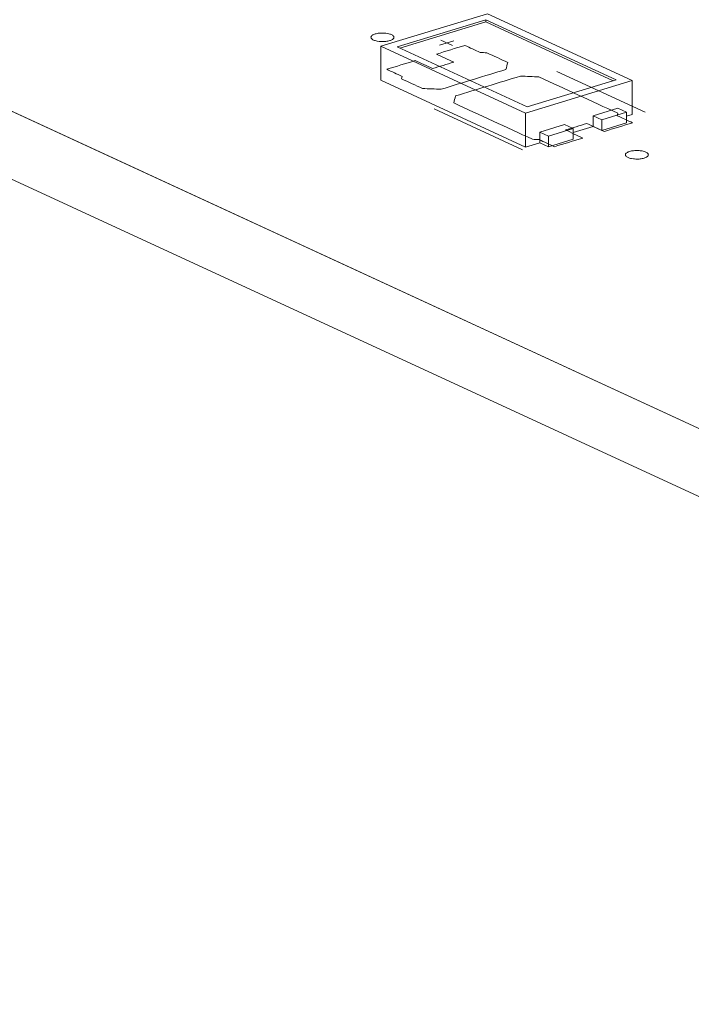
# Model space of a CAD drawing. Header units: inches. Extents: x -30 to 641, y 180 to 601.
# Tile 47 of 234: x 276 to 291, y 255 to 277. Entities that reach past the tile are written whole.
import ezdxf

# ---------------------------------------------------------------- set-up
doc = ezdxf.new("R2010")
doc.units = ezdxf.units.IN
doc.header["$MEASUREMENT"] = 0
doc.layers.add('1', color=7, linetype='Continuous')

# ---------------------------------------------------------------- blocks, each defined once
blk = doc.blocks.new('block 2882')
at = {"layer": '1', "color": 155, "lineweight": 18, "true_color": 0x4c7299}
blk.add_lwpolyline([(347.549, 241.629), (271.66, 276.636)], dxfattribs=at)
blk = doc.blocks.new('block 2934')
at = {"layer": '1', "color": 155, "lineweight": 18, "true_color": 0x4c7299}
blk.add_lwpolyline([(287.006, 274.841), (284.165, 276.151)], dxfattribs=at)
blk = doc.blocks.new('block 2935')
at = {"layer": '1', "color": 155, "lineweight": 18, "true_color": 0x4c7299}
blk.add_lwpolyline([(289.297, 275.42), (286.141, 276.876)], dxfattribs=at)
blk = doc.blocks.new('block 2936')
at = {"layer": '1', "color": 155, "lineweight": 18, "true_color": 0x4c7299}
blk.add_lwpolyline([(287.823, 274.46), (288.012, 274.372)], dxfattribs=at)
blk = doc.blocks.new('block 2937')
at = {"layer": '1', "color": 155, "lineweight": 18, "true_color": 0x4c7299}
blk.add_lwpolyline([(288.945, 275.433), (287.006, 274.841)], dxfattribs=at)
blk = doc.blocks.new('block 2938')
at = {"layer": '1', "color": 155, "lineweight": 18, "true_color": 0x4c7299}
blk.add_lwpolyline([(283.814, 276.165), (286.97, 274.709)], dxfattribs=at)
blk = doc.blocks.new('block 3024')
at = {"layer": '1', "color": 155, "lineweight": 18, "true_color": 0x4c7299}
blk.add_lwpolyline([(288.012, 274.372), (287.469, 274.207)], dxfattribs=at)
blk = doc.blocks.new('block 3027')
at = {"layer": '1', "color": 155, "lineweight": 18, "true_color": 0x4c7299}
blk.add_lwpolyline([(288.633, 274.562), (289.176, 274.728)], dxfattribs=at)
blk = doc.blocks.new('block 3152')
at = {"layer": '1', "color": 155, "lineweight": 18, "true_color": 0x4c7299}
blk.add_lwpolyline([(288.444, 274.649), (288.633, 274.562)], dxfattribs=at)
blk = doc.blocks.new('block 3153')
at = {"layer": '1', "color": 155, "lineweight": 18, "true_color": 0x4c7299}
blk.add_lwpolyline([(286.97, 274.709), (289.297, 275.42)], dxfattribs=at)
blk = doc.blocks.new('block 3178')
at = {"layer": '1', "color": 155, "lineweight": 18, "true_color": 0x4c7299}
blk.add_lwpolyline([(289.176, 274.728), (288.986, 274.815)], dxfattribs=at)
blk = doc.blocks.new('block 3181')
at = {"layer": '1', "color": 155, "lineweight": 18, "true_color": 0x4c7299}
blk.add_lwpolyline([(284.165, 276.151), (286.105, 276.744)], dxfattribs=at)
blk = doc.blocks.new('block 3198')
at = {"layer": '1', "color": 155, "lineweight": 18, "true_color": 0x4c7299}
blk.add_lwpolyline([(286.141, 276.876), (283.814, 276.165)], dxfattribs=at)
blk = doc.blocks.new('block 3222')
at = {"layer": '1', "color": 155, "lineweight": 18, "true_color": 0x4c7299}
blk.add_lwpolyline([(286.105, 276.744), (288.945, 275.433)], dxfattribs=at)
blk = doc.blocks.new('block 3223')
at = {"layer": '1', "color": 155, "lineweight": 18, "true_color": 0x4c7299}
blk.add_lwpolyline([(287.469, 274.207), (287.28, 274.294)], dxfattribs=at)
blk = doc.blocks.new('block 3845')
at = {"layer": '1', "color": 155, "lineweight": 18, "true_color": 0x4c7299}
blk.add_lwpolyline([(347.549, 240.146), (271.66, 275.153)], dxfattribs=at)
blk = doc.blocks.new('block 4269')
at = {"layer": '1', "color": 155, "lineweight": 18, "true_color": 0x4c7299}
blk.add_lwpolyline([(286.105, 276.697), (286.105, 276.744)], dxfattribs=at)
blk = doc.blocks.new('block 4270')
at = {"layer": '1', "color": 155, "lineweight": 18, "true_color": 0x4c7299}
blk.add_lwpolyline([(283.814, 276.165), (283.814, 275.423)], dxfattribs=at)
blk = doc.blocks.new('block 4271')
at = {"layer": '1', "color": 155, "lineweight": 18, "true_color": 0x4c7299}
blk.add_lwpolyline([(286.97, 274.709), (286.97, 273.967)], dxfattribs=at)
blk = doc.blocks.new('block 4272')
at = {"layer": '1', "color": 155, "lineweight": 18, "true_color": 0x4c7299}
blk.add_lwpolyline([(289.297, 275.42), (289.297, 274.678)], dxfattribs=at)
blk = doc.blocks.new('block 4273')
at = {"layer": '1', "color": 155, "lineweight": 18, "true_color": 0x4c7299}
blk.add_lwpolyline([(284.226, 276.123), (286.105, 276.697)], dxfattribs=at)
blk = doc.blocks.new('block 4274')
at = {"layer": '1', "color": 155, "lineweight": 18, "true_color": 0x4c7299}
blk.add_lwpolyline([(286.105, 276.697), (288.885, 275.415)], dxfattribs=at)
blk = doc.blocks.new('block 4275')
at = {"layer": '1', "color": 155, "lineweight": 18, "true_color": 0x4c7299}
blk.add_lwpolyline([(287.28, 274.294), (287.28, 274.062)], dxfattribs=at)
blk = doc.blocks.new('block 4276')
at = {"layer": '1', "color": 155, "lineweight": 18, "true_color": 0x4c7299}
blk.add_lwpolyline([(288.444, 274.649), (288.444, 274.418)], dxfattribs=at)
blk = doc.blocks.new('block 4277')
at = {"layer": '1', "color": 155, "lineweight": 18, "true_color": 0x4c7299}
blk.add_lwpolyline([(287.28, 274.294), (287.823, 274.46)], dxfattribs=at)
blk = doc.blocks.new('block 4278')
at = {"layer": '1', "color": 155, "lineweight": 18, "true_color": 0x4c7299}
blk.add_lwpolyline([(288.012, 274.372), (288.012, 274.141)], dxfattribs=at)
blk = doc.blocks.new('block 4279')
at = {"layer": '1', "color": 155, "lineweight": 18, "true_color": 0x4c7299}
blk.add_lwpolyline([(287.469, 274.207), (287.469, 273.975)], dxfattribs=at)
blk = doc.blocks.new('block 4280')
at = {"layer": '1', "color": 155, "lineweight": 18, "true_color": 0x4c7299}
blk.add_lwpolyline([(288.986, 274.815), (288.444, 274.649)], dxfattribs=at)
blk = doc.blocks.new('block 4281')
at = {"layer": '1', "color": 155, "lineweight": 18, "true_color": 0x4c7299}
blk.add_lwpolyline([(288.633, 274.562), (288.633, 274.33)], dxfattribs=at)
blk = doc.blocks.new('block 4282')
at = {"layer": '1', "color": 155, "lineweight": 18, "true_color": 0x4c7299}
blk.add_lwpolyline([(289.176, 274.728), (289.176, 274.496)], dxfattribs=at)
blk = doc.blocks.new('block 4283')
at = {"layer": '1', "color": 155, "lineweight": 18, "true_color": 0x4c7299}
blk.add_lwpolyline([(288.012, 274.141), (287.469, 273.975)], dxfattribs=at)
blk = doc.blocks.new('block 4284')
at = {"layer": '1', "color": 155, "lineweight": 18, "true_color": 0x4c7299}
blk.add_lwpolyline([(288.633, 274.33), (289.176, 274.496)], dxfattribs=at)
blk = doc.blocks.new('block 4285')
at = {"layer": '1', "color": 155, "lineweight": 18, "true_color": 0x4c7299}
blk.add_lwpolyline([(288.444, 274.418), (288.633, 274.33)], dxfattribs=at)
blk = doc.blocks.new('block 4286')
at = {"layer": '1', "color": 155, "lineweight": 18, "true_color": 0x4c7299}
blk.add_lwpolyline([(287.469, 273.975), (287.28, 274.062)], dxfattribs=at)
blk = doc.blocks.new('block 4287')
at = {"layer": '1', "color": 155, "lineweight": 18, "true_color": 0x4c7299}
blk.add_lwpolyline([(286.97, 273.967), (287.28, 274.062)], dxfattribs=at)
blk = doc.blocks.new('block 4288')
at = {"layer": '1', "color": 155, "lineweight": 18, "true_color": 0x4c7299}
blk.add_lwpolyline([(289.176, 274.641), (289.297, 274.678)], dxfattribs=at)
blk = doc.blocks.new('block 4289')
at = {"layer": '1', "color": 155, "lineweight": 18, "true_color": 0x4c7299}
blk.add_lwpolyline([(288.012, 274.286), (288.444, 274.418)], dxfattribs=at)
blk = doc.blocks.new('block 4290')
at = {"layer": '1', "color": 155, "lineweight": 18, "true_color": 0x4c7299}
blk.add_lwpolyline([(283.814, 275.423), (286.97, 273.967)], dxfattribs=at)
blk = doc.blocks.new('block 4696')
at = {"layer": '1', "color": 18, "lineweight": 13, "true_color": 0x4c0000}
blk.add_lwpolyline([(347.549, 241.629), (271.66, 276.636)], dxfattribs=at)
blk = doc.blocks.new('block 4705')
at = {"layer": '1', "color": 18, "lineweight": 13, "true_color": 0x4c0000}
blk.add_lwpolyline([(286.905, 273.907), (284.973, 274.798)], dxfattribs=at)
blk = doc.blocks.new('block 4729')
at = {"layer": '1', "color": 18, "lineweight": 13, "true_color": 0x4c0000}
blk.add_lwpolyline([(347.549, 241.629), (271.66, 276.636)], dxfattribs=at)
blk = doc.blocks.new('block 4776')
at = {"layer": '1', "color": 18, "lineweight": 13, "true_color": 0x4c0000}
blk.add_lwpolyline([(289.583, 274.725), (287.651, 275.617)], dxfattribs=at)
blk = doc.blocks.new('block 4777')
at = {"layer": '1', "color": 18, "lineweight": 13, "true_color": 0x4c0000}
blk.add_lwpolyline([(285.123, 276.296), (285.375, 276.18)], dxfattribs=at)
blk = doc.blocks.new('block 4778')
at = {"layer": '1', "color": 18, "lineweight": 13, "true_color": 0x4c0000}
blk.add_lwpolyline([(285.094, 276.191), (285.404, 276.286)], dxfattribs=at)
blk = doc.blocks.new('block 4951')
at = {"layer": '1', "color": 18, "lineweight": 13, "true_color": 0x4c0000}
blk.add_lwpolyline([(286.905, 273.907), (284.973, 274.798)], dxfattribs=at)
blk = doc.blocks.new('block 4952')
at = {"layer": '1', "color": 18, "lineweight": 13, "true_color": 0x4c0000}
blk.add_lwpolyline([(289.583, 274.725), (287.651, 275.617)], dxfattribs=at)
blk = doc.blocks.new('block 4953')
at = {"layer": '1', "color": 18, "lineweight": 13, "true_color": 0x4c0000}
blk.add_lwpolyline([(285.094, 276.191), (285.404, 276.286)], dxfattribs=at)
blk = doc.blocks.new('block 4954')
at = {"layer": '1', "color": 18, "lineweight": 13, "true_color": 0x4c0000}
blk.add_lwpolyline([(285.123, 276.296), (285.375, 276.18)], dxfattribs=at)
blk = doc.blocks.new('block 8458')
at = {"layer": '1', "color": 18, "lineweight": 13, "true_color": 0x4c0000}
blk.add_lwpolyline([(314.054, 257.08), (290.443, 267.972), (278.638, 273.417), (272.736, 276.14), (271.998, 276.481), (271.699, 276.648), (272.148, 276.789), (272.748, 277.634), (271.036, 278.226), (268.82, 277.947)], dxfattribs=at)
blk = doc.blocks.new('block 8537')
at = {"layer": '1', "color": 18, "lineweight": 13, "true_color": 0x4c0000}
blk.add_lwpolyline([(283.688, 276.434), (283.707, 276.439), (283.728, 276.444), (283.75, 276.448), (283.774, 276.451), (283.798, 276.453), (283.823, 276.454), (283.873, 276.454), (283.897, 276.453), (283.92, 276.451), (283.964, 276.444), (283.985, 276.439), (284.005, 276.433), (284.023, 276.427), (284.04, 276.42), (284.055, 276.413), (284.067, 276.404), (284.078, 276.396), (284.086, 276.387), (284.091, 276.379), (284.095, 276.37), (284.096, 276.361), (284.095, 276.352), (284.091, 276.342), (284.085, 276.333), (284.077, 276.325), (284.066, 276.316), (284.053, 276.308), (284.038, 276.301), (284.021, 276.294), (284.004, 276.288), (283.985, 276.283), (283.964, 276.278), (283.942, 276.274), (283.918, 276.271), (283.894, 276.269), (283.869, 276.267), (283.819, 276.268), (283.795, 276.269), (283.772, 276.271), (283.728, 276.278), (283.707, 276.283), (283.687, 276.288), (283.669, 276.295), (283.652, 276.302), (283.637, 276.309), (283.624, 276.317), (283.614, 276.326), (283.606, 276.334), (283.6, 276.343), (283.597, 276.352), (283.596, 276.361), (283.597, 276.37), (283.601, 276.379), (283.607, 276.388), (283.615, 276.397), (283.626, 276.406), (283.639, 276.414), (283.654, 276.421), (283.67, 276.428), (283.688, 276.434)], dxfattribs=at)
blk = doc.blocks.new('block 8538')
at = {"layer": '1', "color": 18, "lineweight": 13, "true_color": 0x4c0000}
blk.add_lwpolyline([(289.243, 273.871), (289.262, 273.877), (289.283, 273.881), (289.305, 273.885), (289.328, 273.888), (289.353, 273.891), (289.378, 273.892), (289.427, 273.892), (289.452, 273.89), (289.475, 273.888), (289.519, 273.881), (289.539, 273.877), (289.559, 273.871), (289.578, 273.865), (289.595, 273.858), (289.609, 273.85), (289.622, 273.842), (289.633, 273.834), (289.641, 273.825), (289.646, 273.816), (289.65, 273.808), (289.651, 273.799), (289.65, 273.789), (289.646, 273.78), (289.64, 273.771), (289.631, 273.762), (289.62, 273.754), (289.607, 273.746), (289.593, 273.738), (289.576, 273.732), (289.559, 273.726), (289.539, 273.72), (289.519, 273.716), (289.496, 273.712), (289.473, 273.709), (289.449, 273.706), (289.424, 273.705), (289.374, 273.705), (289.35, 273.707), (289.326, 273.709), (289.283, 273.716), (289.262, 273.72), (289.242, 273.726), (289.223, 273.732), (289.207, 273.739), (289.192, 273.747), (289.179, 273.755), (289.169, 273.763), (289.161, 273.772), (289.155, 273.781), (289.152, 273.789), (289.151, 273.798), (289.152, 273.808), (289.155, 273.817), (289.162, 273.826), (289.17, 273.835), (289.181, 273.843), (289.194, 273.851), (289.209, 273.859), (289.225, 273.865), (289.243, 273.871)], dxfattribs=at)
blk = doc.blocks.new('block 8539')
at = {"layer": '1', "color": 18, "lineweight": 13, "true_color": 0x4c0000}
blk.add_open_spline([(288.687, 274.306), (288.893, 274.37), (289.1, 274.433), (289.307, 274.496), (289.195, 274.547), (289.084, 274.599), (288.972, 274.65), (288.976, 274.669), (288.979, 274.687), (288.982, 274.705), (288.409, 274.97), (287.836, 275.234), (287.263, 275.498), (287.128, 275.503), (286.993, 275.509), (286.857, 275.514), (286.386, 275.37), (285.914, 275.226), (285.442, 275.082), (285.429, 275.031), (285.415, 274.98), (285.402, 274.929), (285.975, 274.665), (286.548, 274.401), (287.121, 274.137), (287.169, 274.134), (287.218, 274.131), (287.266, 274.129), (287.378, 274.078), (287.489, 274.026), (287.601, 273.975), (287.807, 274.038), (288.014, 274.101), (288.221, 274.164), (288.095, 274.222), (287.969, 274.281), (287.842, 274.339), (287.998, 274.386), (288.153, 274.434), (288.308, 274.481), (288.434, 274.423), (288.56, 274.365), (288.687, 274.306)], degree=3, knots=[0, 0, 0, 0, 1, 1, 1, 2, 2, 2, 3, 3, 3, 4, 4, 4, 5, 5, 5, 6, 6, 6, 7, 7, 7, 8, 8, 8, 9, 9, 9, 10, 10, 10, 11, 11, 11, 12, 12, 12, 13, 13, 13, 14, 14, 14, 14], dxfattribs=at)
blk = doc.blocks.new('block 8540')
at = {"layer": '1', "color": 18, "lineweight": 13, "true_color": 0x4c0000}
blk.add_open_spline([(288.687, 274.306), (288.893, 274.37), (289.1, 274.433), (289.307, 274.496), (289.195, 274.547), (289.084, 274.599), (288.972, 274.65), (288.976, 274.669), (288.979, 274.687), (288.982, 274.705), (288.409, 274.97), (287.836, 275.234), (287.263, 275.498), (287.128, 275.503), (286.993, 275.509), (286.857, 275.514), (286.386, 275.37), (285.914, 275.226), (285.442, 275.082), (285.429, 275.031), (285.415, 274.98), (285.402, 274.929), (285.975, 274.665), (286.548, 274.401), (287.121, 274.137), (287.169, 274.134), (287.218, 274.131), (287.266, 274.129), (287.378, 274.078), (287.489, 274.026), (287.601, 273.975), (287.807, 274.038), (288.014, 274.101), (288.221, 274.164), (288.095, 274.222), (287.969, 274.281), (287.842, 274.339), (287.998, 274.386), (288.153, 274.434), (288.308, 274.481), (288.434, 274.423), (288.56, 274.365), (288.687, 274.306)], degree=3, knots=[0, 0, 0, 0, 1, 1, 1, 2, 2, 2, 3, 3, 3, 4, 4, 4, 5, 5, 5, 6, 6, 6, 7, 7, 7, 8, 8, 8, 9, 9, 9, 10, 10, 10, 11, 11, 11, 12, 12, 12, 13, 13, 13, 14, 14, 14, 14], dxfattribs=at)
blk = doc.blocks.new('block 8541')
at = {"layer": '1', "color": 18, "lineweight": 13, "true_color": 0x4c0000}
blk.add_open_spline([(286.582, 275.812), (286.569, 275.762), (286.555, 275.711), (286.542, 275.66), (286.07, 275.516), (285.598, 275.372), (285.127, 275.228), (284.991, 275.233), (284.856, 275.238), (284.721, 275.244), (284.569, 275.314), (284.416, 275.384), (284.264, 275.454), (284.268, 275.472), (284.271, 275.491), (284.274, 275.509), (284.163, 275.56), (284.051, 275.612), (283.94, 275.663), (284.146, 275.727), (284.353, 275.79), (284.56, 275.853), (284.686, 275.795), (284.813, 275.737), (284.939, 275.678), (285.094, 275.726), (285.249, 275.773), (285.404, 275.82), (285.278, 275.879), (285.152, 275.937), (285.025, 275.995), (285.232, 276.058), (285.439, 276.122), (285.646, 276.185), (285.758, 276.133), (285.869, 276.082), (285.981, 276.03), (286.029, 276.028), (286.077, 276.025), (286.126, 276.023), (286.278, 275.953), (286.43, 275.883), (286.582, 275.812)], degree=3, knots=[0, 0, 0, 0, 1, 1, 1, 2, 2, 2, 3, 3, 3, 4, 4, 4, 5, 5, 5, 6, 6, 6, 7, 7, 7, 8, 8, 8, 9, 9, 9, 10, 10, 10, 11, 11, 11, 12, 12, 12, 13, 13, 13, 14, 14, 14, 14], dxfattribs=at)
blk = doc.blocks.new('block 8542')
at = {"layer": '1', "color": 18, "lineweight": 13, "true_color": 0x4c0000}
blk.add_open_spline([(286.582, 275.812), (286.569, 275.762), (286.555, 275.711), (286.542, 275.66), (286.07, 275.516), (285.598, 275.372), (285.127, 275.228), (284.991, 275.233), (284.856, 275.238), (284.721, 275.244), (284.569, 275.314), (284.416, 275.384), (284.264, 275.454), (284.268, 275.472), (284.271, 275.491), (284.274, 275.509), (284.163, 275.56), (284.051, 275.612), (283.94, 275.663), (284.146, 275.727), (284.353, 275.79), (284.56, 275.853), (284.686, 275.795), (284.813, 275.737), (284.939, 275.678), (285.094, 275.726), (285.249, 275.773), (285.404, 275.82), (285.278, 275.879), (285.152, 275.937), (285.025, 275.995), (285.232, 276.058), (285.439, 276.122), (285.646, 276.185), (285.758, 276.133), (285.869, 276.082), (285.981, 276.03), (286.029, 276.028), (286.077, 276.025), (286.126, 276.023), (286.278, 275.953), (286.43, 275.883), (286.582, 275.812)], degree=3, knots=[0, 0, 0, 0, 1, 1, 1, 2, 2, 2, 3, 3, 3, 4, 4, 4, 5, 5, 5, 6, 6, 6, 7, 7, 7, 8, 8, 8, 9, 9, 9, 10, 10, 10, 11, 11, 11, 12, 12, 12, 13, 13, 13, 14, 14, 14, 14], dxfattribs=at)
blk = doc.blocks.new('block 8994')
at = {"layer": '1', "color": 18, "lineweight": 13, "true_color": 0x4c0000}
blk.add_open_spline([(286.582, 275.812), (286.569, 275.762), (286.555, 275.711), (286.542, 275.66), (286.07, 275.516), (285.598, 275.372), (285.127, 275.228), (284.991, 275.233), (284.856, 275.238), (284.721, 275.244), (284.569, 275.314), (284.416, 275.384), (284.264, 275.454), (284.268, 275.472), (284.271, 275.491), (284.274, 275.509), (284.163, 275.56), (284.051, 275.612), (283.94, 275.663), (284.146, 275.727), (284.353, 275.79), (284.56, 275.853), (284.686, 275.795), (284.813, 275.737), (284.939, 275.678), (285.094, 275.726), (285.249, 275.773), (285.404, 275.82), (285.278, 275.879), (285.152, 275.937), (285.025, 275.995), (285.232, 276.058), (285.439, 276.122), (285.646, 276.185), (285.758, 276.133), (285.869, 276.082), (285.981, 276.03), (286.029, 276.028), (286.077, 276.025), (286.126, 276.023), (286.278, 275.953), (286.43, 275.883), (286.582, 275.812)], degree=3, knots=[0, 0, 0, 0, 1, 1, 1, 2, 2, 2, 3, 3, 3, 4, 4, 4, 5, 5, 5, 6, 6, 6, 7, 7, 7, 8, 8, 8, 9, 9, 9, 10, 10, 10, 11, 11, 11, 12, 12, 12, 13, 13, 13, 14, 14, 14, 14], dxfattribs=at)
blk = doc.blocks.new('block 8995')
at = {"layer": '1', "color": 18, "lineweight": 13, "true_color": 0x4c0000}
blk.add_lwpolyline([(283.688, 276.434), (283.707, 276.439), (283.728, 276.444), (283.75, 276.448), (283.774, 276.451), (283.798, 276.453), (283.823, 276.454), (283.873, 276.454), (283.897, 276.453), (283.92, 276.451), (283.964, 276.444), (283.985, 276.439), (284.005, 276.433), (284.023, 276.427), (284.04, 276.42), (284.055, 276.413), (284.067, 276.404), (284.078, 276.396), (284.086, 276.387), (284.091, 276.379), (284.095, 276.37), (284.096, 276.361), (284.095, 276.352), (284.091, 276.342), (284.085, 276.333), (284.077, 276.325), (284.066, 276.316), (284.053, 276.308), (284.038, 276.301), (284.021, 276.294), (284.004, 276.288), (283.985, 276.283), (283.964, 276.278), (283.942, 276.274), (283.918, 276.271), (283.894, 276.269), (283.869, 276.267), (283.819, 276.268), (283.795, 276.269), (283.772, 276.271), (283.728, 276.278), (283.707, 276.283), (283.687, 276.288), (283.669, 276.295), (283.652, 276.302), (283.637, 276.309), (283.624, 276.317), (283.614, 276.326), (283.606, 276.334), (283.6, 276.343), (283.597, 276.352), (283.596, 276.361), (283.597, 276.37), (283.601, 276.379), (283.607, 276.388), (283.615, 276.397), (283.626, 276.406), (283.639, 276.414), (283.654, 276.421), (283.67, 276.428), (283.688, 276.434)], dxfattribs=at)
blk = doc.blocks.new('block 8996')
at = {"layer": '1', "color": 18, "lineweight": 13, "true_color": 0x4c0000}
blk.add_open_spline([(286.582, 275.812), (286.569, 275.762), (286.555, 275.711), (286.542, 275.66), (286.07, 275.516), (285.598, 275.372), (285.127, 275.228), (284.991, 275.233), (284.856, 275.238), (284.721, 275.244), (284.569, 275.314), (284.416, 275.384), (284.264, 275.454), (284.268, 275.472), (284.271, 275.491), (284.274, 275.509), (284.163, 275.56), (284.051, 275.612), (283.94, 275.663), (284.146, 275.727), (284.353, 275.79), (284.56, 275.853), (284.686, 275.795), (284.813, 275.737), (284.939, 275.678), (285.094, 275.726), (285.249, 275.773), (285.404, 275.82), (285.278, 275.879), (285.152, 275.937), (285.025, 275.995), (285.232, 276.058), (285.439, 276.122), (285.646, 276.185), (285.758, 276.133), (285.869, 276.082), (285.981, 276.03), (286.029, 276.028), (286.077, 276.025), (286.126, 276.023), (286.278, 275.953), (286.43, 275.883), (286.582, 275.812)], degree=3, knots=[0, 0, 0, 0, 1, 1, 1, 2, 2, 2, 3, 3, 3, 4, 4, 4, 5, 5, 5, 6, 6, 6, 7, 7, 7, 8, 8, 8, 9, 9, 9, 10, 10, 10, 11, 11, 11, 12, 12, 12, 13, 13, 13, 14, 14, 14, 14], dxfattribs=at)
blk = doc.blocks.new('block 8997')
at = {"layer": '1', "color": 18, "lineweight": 13, "true_color": 0x4c0000}
blk.add_open_spline([(288.687, 274.306), (288.893, 274.37), (289.1, 274.433), (289.307, 274.496), (289.195, 274.547), (289.084, 274.599), (288.972, 274.65), (288.976, 274.669), (288.979, 274.687), (288.982, 274.705), (288.409, 274.97), (287.836, 275.234), (287.263, 275.498), (287.128, 275.503), (286.993, 275.509), (286.857, 275.514), (286.386, 275.37), (285.914, 275.226), (285.442, 275.082), (285.429, 275.031), (285.415, 274.98), (285.402, 274.929), (285.975, 274.665), (286.548, 274.401), (287.121, 274.137), (287.169, 274.134), (287.218, 274.131), (287.266, 274.129), (287.378, 274.078), (287.489, 274.026), (287.601, 273.975), (287.807, 274.038), (288.014, 274.101), (288.221, 274.164), (288.095, 274.222), (287.969, 274.281), (287.842, 274.339), (287.998, 274.386), (288.153, 274.434), (288.308, 274.481), (288.434, 274.423), (288.56, 274.365), (288.687, 274.306)], degree=3, knots=[0, 0, 0, 0, 1, 1, 1, 2, 2, 2, 3, 3, 3, 4, 4, 4, 5, 5, 5, 6, 6, 6, 7, 7, 7, 8, 8, 8, 9, 9, 9, 10, 10, 10, 11, 11, 11, 12, 12, 12, 13, 13, 13, 14, 14, 14, 14], dxfattribs=at)
blk = doc.blocks.new('block 8998')
at = {"layer": '1', "color": 18, "lineweight": 13, "true_color": 0x4c0000}
blk.add_open_spline([(288.687, 274.306), (288.893, 274.37), (289.1, 274.433), (289.307, 274.496), (289.195, 274.547), (289.084, 274.599), (288.972, 274.65), (288.976, 274.669), (288.979, 274.687), (288.982, 274.705), (288.409, 274.97), (287.836, 275.234), (287.263, 275.498), (287.128, 275.503), (286.993, 275.509), (286.857, 275.514), (286.386, 275.37), (285.914, 275.226), (285.442, 275.082), (285.429, 275.031), (285.415, 274.98), (285.402, 274.929), (285.975, 274.665), (286.548, 274.401), (287.121, 274.137), (287.169, 274.134), (287.218, 274.131), (287.266, 274.129), (287.378, 274.078), (287.489, 274.026), (287.601, 273.975), (287.807, 274.038), (288.014, 274.101), (288.221, 274.164), (288.095, 274.222), (287.969, 274.281), (287.842, 274.339), (287.998, 274.386), (288.153, 274.434), (288.308, 274.481), (288.434, 274.423), (288.56, 274.365), (288.687, 274.306)], degree=3, knots=[0, 0, 0, 0, 1, 1, 1, 2, 2, 2, 3, 3, 3, 4, 4, 4, 5, 5, 5, 6, 6, 6, 7, 7, 7, 8, 8, 8, 9, 9, 9, 10, 10, 10, 11, 11, 11, 12, 12, 12, 13, 13, 13, 14, 14, 14, 14], dxfattribs=at)
blk = doc.blocks.new('block 8999')
at = {"layer": '1', "color": 18, "lineweight": 13, "true_color": 0x4c0000}
blk.add_lwpolyline([(289.243, 273.871), (289.262, 273.877), (289.283, 273.881), (289.305, 273.885), (289.328, 273.888), (289.353, 273.891), (289.378, 273.892), (289.427, 273.892), (289.452, 273.89), (289.475, 273.888), (289.519, 273.881), (289.539, 273.877), (289.559, 273.871), (289.578, 273.865), (289.595, 273.858), (289.609, 273.85), (289.622, 273.842), (289.633, 273.834), (289.641, 273.825), (289.646, 273.816), (289.65, 273.808), (289.651, 273.799), (289.65, 273.789), (289.646, 273.78), (289.64, 273.771), (289.631, 273.762), (289.62, 273.754), (289.607, 273.746), (289.593, 273.738), (289.576, 273.732), (289.559, 273.726), (289.539, 273.72), (289.519, 273.716), (289.496, 273.712), (289.473, 273.709), (289.449, 273.706), (289.424, 273.705), (289.374, 273.705), (289.35, 273.707), (289.326, 273.709), (289.283, 273.716), (289.262, 273.72), (289.242, 273.726), (289.223, 273.732), (289.207, 273.739), (289.192, 273.747), (289.179, 273.755), (289.169, 273.763), (289.161, 273.772), (289.155, 273.781), (289.152, 273.789), (289.151, 273.798), (289.152, 273.808), (289.155, 273.817), (289.162, 273.826), (289.17, 273.835), (289.181, 273.843), (289.194, 273.851), (289.209, 273.859), (289.225, 273.865), (289.243, 273.871)], dxfattribs=at)

msp = doc.modelspace()

# ---------------------------------------------------------------- block references
at = {"layer": '1'}
for name in ['block 8458', 'block 3198', 'block 3181', 'block 4273', 'block 3222', 'block 4269', 'block 4274', 'block 2935', 'block 2882', 'block 4696', 'block 4729', 'block 8537', 'block 8995', 'block 4778', 'block 4953', 'block 4777', 'block 4954', 'block 2938', 'block 4270', 'block 8541', 'block 8542', 'block 8994', 'block 8996', 'block 2934', 'block 4776', 'block 4952', 'block 4290', 'block 8539', 'block 8540', 'block 8997', 'block 8998', 'block 3153', 'block 2937', 'block 4272', 'block 3845', 'block 4705', 'block 4951', 'block 4280', 'block 3178', 'block 4271', 'block 3152', 'block 4276', 'block 3027', 'block 4281', 'block 4282', 'block 4288', 'block 4277', 'block 3024', 'block 2936', 'block 4289', 'block 4278', 'block 4285', 'block 4284', 'block 3223', 'block 4275', 'block 4279', 'block 4283', 'block 4287', 'block 4286', 'block 8538', 'block 8999']:
    msp.add_blockref(name, (0, 0), dxfattribs=at)

doc.saveas('drawing.dxf')
